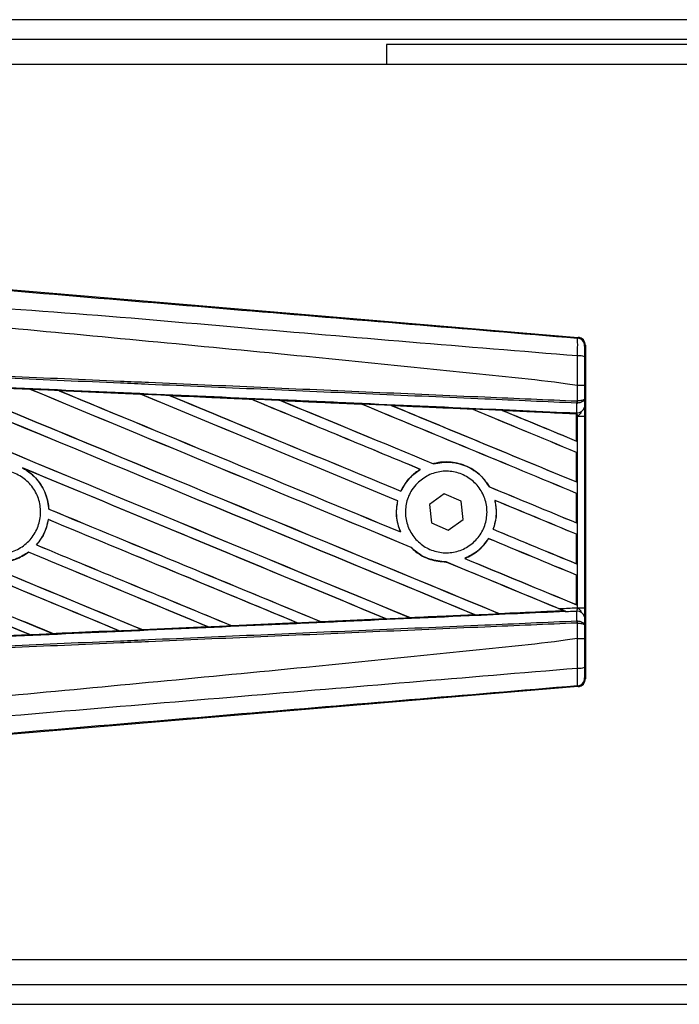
# Model space of a CAD drawing. Header units: millimetres. Extents: x 0 to 420, y 0 to 297.
# Tile 7 of 16: x 59.01 to 61.24, y 215.34 to 218.66. Entities that reach past the tile are written whole.
import ezdxf

# ---------------------------------------------------------------- set-up
doc = ezdxf.new("R2010")
doc.units = ezdxf.units.MM

msp = doc.modelspace()

# ---------------------------------------------------------------- linework, layer by layer
at = {"color": 7, "linetype": 'Continuous', "lineweight": 25}
for p, q in [((221.17119, 218.65888), (57.90592, 218.65888)), ((221.06241, 218.59186), (58.13749, 218.59186)), ((60.25181, 218.5751), (60.25181, 218.50807)), ((219.77244, 218.5751), (60.25181, 218.5751)), ((66.45166, 218.50807), (57.90592, 218.50807)), ((58.90952, 217.75602), (60.89736, 217.58841)), ((60.89474, 217.586), (60.89736, 217.58841)), ((60.92192, 217.56169), (60.9193, 217.55929)), ((60.92192, 217.56169), (60.92192, 216.43831)), ((58.77423, 217.42568), (59.05007, 217.41349)), ((59.05007, 217.41349), (59.05015, 217.41345)), ((59.0505, 217.41315), (59.05015, 217.41345)), ((60.89482, 217.42575), (60.89484, 217.42575)), ((60.89482, 217.3741), (60.89482, 217.42575)), ((60.91891, 217.42569), (60.91891, 217.38103)), ((59.1471, 217.40919), (59.42234, 217.39697)), ((59.14723, 217.40914), (59.1471, 217.40919)), ((59.14723, 217.40914), (59.1484, 217.40881)), ((59.42234, 217.39697), (59.4225, 217.3969)), ((59.42284, 217.39661), (59.4225, 217.3969)), ((59.52052, 217.39253), (59.52029, 217.39262)), ((59.52052, 217.39253), (59.52167, 217.39221)), ((59.79495, 217.38026), (59.52052, 217.39253)), ((59.79466, 217.3804), (59.79495, 217.38026)), ((59.79529, 217.37998), (59.79495, 217.38026)), ((60.91891, 217.38103), (60.91915, 217.3537)), ((59.89418, 217.37582), (59.89376, 217.37597)), ((59.89418, 217.37582), (59.8953, 217.3755)), ((60.16784, 217.36326), (60.16752, 217.36353)), ((60.2682, 217.359), (60.26928, 217.35869)), ((60.5405, 217.34645), (60.54019, 217.34671)), ((60.89315, 217.36697), (60.89484, 217.367)), ((60.89344, 217.3347), (60.89315, 217.36697)), ((60.89376, 217.37409), (60.89482, 217.3741)), ((60.89195, 217.33075), (60.64259, 217.34207)), ((60.64259, 217.34207), (60.64362, 217.34178)), ((60.89183, 217.33052), (60.89195, 217.33075)), ((60.89183, 217.33052), (60.89183, 217.2392)), ((60.89198, 217.33129), (60.89195, 217.33075)), ((60.89198, 217.32284), (60.89198, 217.33129)), ((60.89198, 217.23898), (60.89198, 217.32284)), ((60.89517, 217.3227), (60.89198, 217.32284)), ((60.89201, 217.33371), (60.89202, 217.33476)), ((60.89202, 217.33476), (60.89344, 217.3347)), ((60.89517, 216.6773), (60.89517, 217.3227)), ((60.89517, 217.3227), (60.91926, 217.3227)), ((60.91926, 217.3227), (60.91926, 216.6773)), ((60.89183, 217.2392), (60.89198, 217.23898)), ((60.89198, 217.2007), (60.89183, 217.2006)), ((60.89183, 217.2006), (60.89183, 217.10136)), ((60.89198, 217.10114), (60.89198, 217.2007)), ((59.02427, 217.1485), (59.02791, 217.14683)), ((60.40983, 217.16258), (60.40962, 217.16283)), ((60.36494, 217.14363), (60.36543, 217.14358)), ((60.59894, 217.08457), (60.59861, 217.08454)), ((60.89183, 217.10136), (60.89198, 217.10114)), ((60.30017, 217.07008), (60.29996, 217.07032)), ((60.44602, 217.06153), (60.39616, 217.02483)), ((60.50274, 217.03671), (60.44602, 217.06153)), ((60.89198, 217.06286), (60.89183, 217.06276)), ((60.89183, 217.06276), (60.89183, 216.96351)), ((60.89198, 216.96329), (60.89198, 217.06286)), ((60.28879, 217.03739), (60.28909, 217.03742)), ((60.39616, 217.02483), (60.40302, 216.96329)), ((60.5096, 216.97517), (60.50274, 217.03671)), ((60.61675, 217.03927), (60.61712, 217.03896)), ((59.1133, 217.00981), (59.11301, 217.00977)), ((59.11136, 216.97456), (59.11162, 216.97429)), ((60.40302, 216.96329), (60.45974, 216.93847)), ((60.45974, 216.93847), (60.5096, 216.97517)), ((60.89183, 216.96351), (60.89198, 216.96329)), ((60.2989, 216.93276), (60.29843, 216.93312)), ((60.61126, 216.94163), (60.61094, 216.94161)), ((60.89198, 216.92502), (60.89183, 216.92492)), ((60.89183, 216.92492), (60.89183, 216.82567)), ((60.89198, 216.82545), (60.89198, 216.92502)), ((59.07198, 216.88907), (59.07159, 216.88908)), ((60.59547, 216.91027), (60.59566, 216.91003)), ((59.04468, 216.86436), (59.04486, 216.86413)), ((60.33399, 216.88079), (60.33443, 216.88076)), ((60.45253, 216.83175), (60.45285, 216.83146)), ((60.51545, 216.8434), (60.51486, 216.84348)), ((60.89183, 216.82567), (60.89198, 216.82545)), ((60.89198, 216.78718), (60.89183, 216.78708)), ((60.89183, 216.78708), (60.89183, 216.68783)), ((60.89198, 216.68761), (60.89198, 216.78718)), ((60.89183, 216.68783), (60.89198, 216.68761)), ((60.54851, 216.65392), (60.54935, 216.6537)), ((60.63156, 216.65743), (60.63131, 216.65766)), ((60.63156, 216.65743), (60.84869, 216.66728)), ((60.84788, 216.66749), (60.84869, 216.66728)), ((60.85741, 216.66373), (60.85524, 216.66462)), ((60.89315, 216.63303), (60.89344, 216.6653)), ((60.89517, 216.6773), (60.91926, 216.6773)), ((59.72966, 216.61681), (59.72939, 216.61707)), ((59.72987, 216.61671), (59.72966, 216.61681)), ((59.95047, 216.62656), (59.72987, 216.61671)), ((59.94921, 216.62692), (59.9501, 216.62669)), ((59.9501, 216.62669), (59.95047, 216.62656)), ((60.03035, 216.6303), (60.03009, 216.63055)), ((60.03069, 216.63014), (60.03035, 216.6303)), ((60.25037, 216.63996), (60.03069, 216.63014)), ((60.24895, 216.64039), (60.24982, 216.64018)), ((60.33098, 216.64384), (60.33072, 216.64408)), ((60.89315, 216.63303), (60.89484, 216.633)), ((60.89482, 216.6259), (60.89376, 216.62591)), ((60.89482, 216.57425), (60.89482, 216.6259)), ((60.91915, 216.6463), (60.91891, 216.61897)), ((60.91891, 216.61897), (60.91891, 216.57431)), ((59.04992, 216.58651), (58.8273, 216.57666)), ((59.04889, 216.58678), (59.04983, 216.58654)), ((59.04983, 216.58654), (59.04992, 216.58651)), ((59.12811, 216.59001), (59.12783, 216.59028)), ((59.12811, 216.59001), (59.35011, 216.59987)), ((59.12819, 216.58997), (59.12811, 216.59001)), ((59.34918, 216.60011), (59.35011, 216.59987)), ((59.35011, 216.59987), (59.35026, 216.59982)), ((59.42892, 216.60338), (59.42864, 216.60365)), ((59.42892, 216.60338), (59.6502, 216.61326)), ((59.42904, 216.60332), (59.42892, 216.60338)), ((59.65043, 216.61317), (59.42904, 216.60332)), ((59.64929, 216.61349), (59.6502, 216.61326)), ((59.6502, 216.61326), (59.65043, 216.61317)), ((60.89484, 216.57425), (60.89482, 216.57425)), ((60.9193, 216.44071), (60.92192, 216.43831)), ((60.89736, 216.41159), (58.90952, 216.24398)), ((60.89736, 216.41159), (60.89474, 216.414)), ((57.90592, 215.49193), (66.45166, 215.49193)), ((58.13749, 215.40814), (220.22852, 215.40814)), ((57.90592, 215.34112), (221.17119, 215.34112))]:
    msp.add_line(p, q, dxfattribs=at)
for centre, radius, start, end in [((60.89249, 217.55929), 0.02681, 0.00461, 85.17567), ((60.9004, 217.46372), 0.06233, 72.68242, 94.90681), ((60.81894, 217.37689), 0.07487, 352.38146, 357.85676), ((60.89584, 217.35834), 0.02376, 264.18694, 348.74615), ((60.82064, 217.37028), 0.07427, 357.47222, 2.94403), ((60.89584, 216.64166), 0.02376, 11.25385, 95.81306), ((60.81894, 216.62311), 0.07487, 2.14324, 7.61854), ((60.82064, 216.62972), 0.07427, 357.05597, 2.52778), ((60.9004, 216.53628), 0.06233, 265.09319, 287.31758), ((60.89249, 216.44071), 0.02681, 274.82433, 359.99539)]:
    msp.add_arc(centre, radius, start, end, dxfattribs=at)
for centre, major_axis, ratio, start_param, end_param in [((60.8951, 217.56169), (0.01974, 0.01815), 0.9999298, 5.5398822, 7.0264884), ((57.97592, 217.88995), (28.74705, -11.90832), 0.0080625, 4.73054, 4.7977625), ((57.97592, 217.88995), (28.73029, -11.90138), 0.0080625, 4.7305916, 4.797783), ((57.97592, 217.44922), (28.74705, -11.90832), 0.0080625, 1.4844685, 1.5497155), ((57.97592, 217.44922), (28.73029, -11.90138), 0.0080625, 1.4844738, 1.5496877), ((57.97592, 218.02779), (28.74705, -11.90832), 0.0080625, 4.7435023, 4.8082676), ((57.97592, 218.02779), (28.73029, -11.90138), 0.0080625, 4.7435622, 4.8082852), ((57.97592, 216.95845), (28.73044, -1.25478), 0.0174384, 1.534147, 1.5437245), ((57.97592, 217.58706), (28.74705, -11.90832), 0.0080625, 1.4920007, 1.5367618), ((57.97592, 217.58706), (28.73029, -11.90138), 0.0080625, 1.491968, 1.5367252), ((57.97592, 218.16563), (28.74705, -11.90832), 0.0080625, 4.7564808, 4.7966243), ((57.97592, 218.16563), (28.73029, -11.90138), 0.0080625, 4.7565498, 4.7966551), ((57.97592, 216.95845), (28.73044, -1.25478), 0.0174384, 1.5211746, 1.5307369), ((57.97592, 217.72491), (28.74705, -11.90832), 0.0080625, 1.4935829, 1.5237995), ((57.97592, 217.72491), (28.73029, -11.90138), 0.0080625, 1.4935466, 1.5237528), ((57.97592, 218.30347), (28.74705, -11.90832), 0.0080625, 4.7694771, 4.7966686), ((57.97592, 218.30347), (28.73029, -11.90138), 0.0080625, 4.7695567, 4.7967086), ((57.97592, 216.95845), (28.73044, -1.25478), 0.0174384, 1.50819, 1.5177301), ((57.97592, 217.86275), (28.74705, -11.90832), 0.0080625, 1.4909186, 1.510827), ((57.97592, 217.86275), (28.73029, -11.90138), 0.0080625, 1.490887, 1.5107682), ((57.97592, 218.44131), (28.74705, -11.90832), 0.0080625, 4.7824925, 4.8004965), ((57.97592, 218.44131), (28.73029, -11.90138), 0.0080625, 4.7825851, 4.8005386), ((57.97592, 216.95845), (28.73044, -1.25478), 0.0174384, 1.495191, 1.5047017), ((57.97592, 218.00059), (28.74705, -11.90832), 0.0080625, 1.4725233, 1.4978432), ((57.97592, 218.00059), (28.73029, -11.90138), 0.0080625, 1.472469, 1.4977693), ((57.97592, 218.57915), (28.74705, -11.90832), 0.0080625, 4.7955283, 4.8173417), ((57.97592, 218.57915), (28.73029, -11.90138), 0.0080625, 4.7956373, 4.817396), ((57.97592, 216.95845), (28.73044, -1.25478), 0.0174384, 1.4821755, 1.4916495), ((57.97592, 218.13843), (28.74705, -11.90832), 0.0080625, 1.4725233, 1.4848473), ((57.97592, 218.13843), (28.73029, -11.90138), 0.0080625, 1.472469, 1.4847537), ((57.97592, 218.71699), (28.74705, -11.90832), 0.0080625, 4.8085854, 4.8173417), ((57.97592, 218.71699), (28.73029, -11.90138), 0.0080625, 4.8087157, 4.817396), ((57.97592, 216.95845), (28.73044, -1.25478), 0.0174384, 1.4698908, 1.478571), ((57.97592, 217.47642), (28.73029, -11.90138), 0.0080625, 4.7157288, 4.7663143), ((57.97592, 217.47642), (28.74705, -11.90832), 0.0080625, 4.7157288, 4.7662988), ((57.97592, 217.31138), (28.74705, -11.90832), 0.0080625, 1.4949342, 1.5376601), ((57.97592, 217.31138), (28.73029, -11.90138), 0.0080625, 1.4949375, 1.5375119), ((57.97592, 216.89786), (28.74705, -11.90832), 0.0080625, 1.5263102, 1.5671512), ((57.97592, 216.89786), (28.73029, -11.90138), 0.0080625, 1.5263198, 1.5671374), ((57.97592, 218.44131), (28.74705, -11.90832), 0.0080625, 4.8070888, 4.8173417), ((57.97592, 218.44131), (28.73029, -11.90138), 0.0080625, 4.8071536, 4.817396), ((57.97592, 217.86275), (28.74705, -11.90832), 0.0080625, 1.4725233, 1.4821426), ((57.97592, 217.86275), (28.73029, -11.90138), 0.0080625, 1.472469, 1.4820756), ((57.97592, 217.33858), (28.74705, -11.90832), 0.0080625, 4.7227138, 4.7558224), ((57.97592, 217.33858), (28.73029, -11.90138), 0.0080625, 4.7227276, 4.7558335), ((57.97592, 217.75211), (28.74705, -11.90832), 0.0080625, 4.7552941, 4.7872672), ((57.97592, 217.75211), (28.73029, -11.90138), 0.0080625, 4.7553273, 4.7872878), ((57.97592, 217.17354), (28.74705, -11.90832), 0.0080625, 1.5053953, 1.5346283), ((57.97592, 217.17354), (28.73029, -11.90138), 0.0080625, 1.505399, 1.5345964), ((57.97592, 216.76002), (28.74705, -11.90832), 0.0080625, 1.5367672, 1.5671512), ((57.97592, 216.76002), (28.73029, -11.90138), 0.0080625, 1.5367814, 1.5671374), ((57.97592, 218.30347), (28.74705, -11.90832), 0.0080625, 4.8075194, 4.8173417), ((57.97592, 218.30347), (28.73029, -11.90138), 0.0080625, 4.8075844, 4.817396), ((57.97592, 217.61426), (28.74705, -11.90832), 0.0080625, 4.7538521, 4.7767798), ((57.97592, 217.61426), (28.73029, -11.90138), 0.0080625, 4.7538879, 4.7767986), ((57.97592, 217.72491), (28.74705, -11.90832), 0.0080625, 1.4725233, 1.482886), ((57.97592, 217.72491), (28.73029, -11.90138), 0.0080625, 1.472469, 1.4828257), ((57.97592, 217.0357), (28.74705, -11.90832), 0.0080625, 1.5158534, 1.5369497), ((57.97592, 217.0357), (28.73029, -11.90138), 0.0080625, 1.5158593, 1.5369218), ((57.97592, 217.58706), (28.74705, -11.90832), 0.0080625, 1.4746438, 1.4878779), ((57.97592, 217.58706), (28.73029, -11.90138), 0.0080625, 1.4740067, 1.4878161), ((57.97592, 218.16563), (28.74705, -11.90832), 0.0080625, 4.8041637, 4.8173417), ((57.97592, 218.16563), (28.73029, -11.90138), 0.0080625, 4.8042359, 4.817396), ((57.97592, 217.04155), (28.73044, 1.25478), 0.0174384, 4.7936815, 4.8012897), ((57.97592, 217.04155), (28.73044, 1.25478), 0.0174384, 4.8041838, 4.8117568), ((57.97592, 217.58706), (28.74705, -11.90832), 0.0080625, 1.4739962, 1.4746438), ((57.97592, 217.04155), (28.73044, 1.25478), 0.0174384, 4.7726972, 4.7803646), ((57.97592, 217.04155), (28.73044, 1.25478), 0.0174384, 4.7831864, 4.790826), ((57.97592, 217.04155), (28.73044, 1.25478), 0.0174384, 4.7412538, 4.7489822), ((57.97592, 217.04155), (28.73044, 1.25478), 0.0174384, 4.7517321, 4.7594438), ((57.97592, 217.04155), (28.73044, 1.25478), 0.0174384, 4.7622128, 4.7699042), ((60.8951, 216.43831), (0.01974, -0.01815), 0.9999298, 5.5398822, 7.0264884)]:
    msp.add_ellipse(centre, major_axis=major_axis, ratio=ratio, start_param=start_param, end_param=end_param, dxfattribs=at)
for points, knots in [([(57.98141, 217.83035), (58.17947, 217.81366), (58.57561, 217.78028), (59.16964, 217.73036), (59.94344, 217.66546), (60.51778, 217.61749), (60.89474, 217.586)], [0, 0, 0, 0, 0.2036202, 0.4072406, 0.6109477, 1, 1, 1, 1]), ([(60.89507, 217.52582), (60.51768, 217.55666), (59.9425, 217.60367), (59.16745, 217.67363), (58.57181, 217.70804), (58.17535, 217.78063), (57.9764, 217.77062), (57.9764, 217.77062)], [0, 0, 0, 0, 0.3887669, 0.5925279, 0.7962893, 0.9999993, 1, 1, 1, 1]), ([(60.89482, 217.42575), (60.88356, 217.42756), (60.81408, 217.43871), (60.50925, 217.46974), (59.88293, 217.53441), (58.9793, 217.61952), (58.31051, 217.68138), (57.97592, 217.71233)], [0, 0, 0, 0, 0.0117013, 0.0722088, 0.3141935, 0.6568871, 1, 1, 1, 1]), ([(60.89507, 217.52582), (60.89526, 217.53319), (60.89564, 217.54792), (60.89579, 217.56662), (60.89559, 217.57999), (60.89517, 217.58539), (60.89483, 217.58587), (60.89474, 217.586)], [0, 0, 0, 0, 0.2296881, 0.4595969, 0.6887793, 0.9180889, 1, 1, 1, 1]), ([(60.9193, 217.55929), (60.91928, 217.55922), (60.91923, 217.55895), (60.91914, 217.55574), (60.91904, 217.54774), (60.91897, 217.53651), (60.91896, 217.52765), (60.91895, 217.52322)], [0, 0, 0, 0, 0.0821077, 0.3116546, 0.5407071, 0.7703697, 1, 1, 1, 1]), ([(60.89484, 217.42575), (60.89486, 217.43456), (60.89492, 217.46798), (60.89501, 217.50129), (60.89507, 217.52582)], [0, 0, 0, 0, 0.2638842, 1, 1, 1, 1]), ([(60.91895, 217.52322), (60.91893, 217.4993), (60.91891, 217.46683), (60.91891, 217.43426), (60.91891, 217.42569)], [0, 0, 0, 0, 0.7365741, 1, 1, 1, 1]), ([(60.89315, 217.36697), (60.78963, 217.37148), (60.56051, 217.38148), (60.20521, 217.39697), (59.82733, 217.41345), (59.54362, 217.42583), (59.25989, 217.4382), (58.97617, 217.45058), (58.51662, 217.47062), (58.1831, 217.48517), (57.97579, 217.49421)], [0, 0, 0, 0, 0.1067875, 0.2363437, 0.3660007, 0.4956801, 0.5280685, 0.6576247, 0.7871808, 1, 1, 1, 1]), ([(57.9761, 217.50132), (58.18343, 217.49228), (58.51699, 217.47774), (58.97658, 217.45769), (59.26033, 217.44532), (59.54409, 217.43295), (59.82783, 217.42058), (60.20574, 217.4041), (60.56108, 217.3886), (60.79023, 217.37861), (60.89376, 217.37409)], [0, 0, 0, 0, 0.2128192, 0.3423754, 0.4719316, 0.50432, 0.6339994, 0.7636564, 0.8932125, 1, 1, 1, 1]), ([(57.97446, 217.46371), (58.01154, 217.46209), (58.19697, 217.45399), (58.53073, 217.43935), (58.9756, 217.41972), (59.42021, 217.39997), (59.79042, 217.38343), (60.16033, 217.36682), (60.50301, 217.35137), (60.77131, 217.33919), (60.89201, 217.33371)], [0, 0, 0, 0, 0.0380636, 0.1903223, 0.342581, 0.4948397, 0.6470984, 0.723226, 0.8754847, 1, 1, 1, 1]), ([(59.05015, 217.41345), (59.02516, 217.41456), (58.93322, 217.41863), (58.84126, 217.42269), (58.7743, 217.42565)], [0, 0, 0, 0, 0.2718129, 1, 1, 1, 1]), ([(59.1471, 217.40919), (59.14209, 217.40941), (59.11703, 217.41052), (59.08469, 217.41196), (59.05736, 217.41317), (59.05007, 217.41349)], [0, 0, 0, 0, 0.1549567, 0.7747838, 1, 1, 1, 1]), ([(60.91891, 217.42569), (60.91887, 217.42569), (60.91871, 217.4257), (60.91664, 217.42571), (60.91126, 217.42573), (60.90374, 217.42574), (60.89781, 217.42575), (60.89484, 217.42575)], [0, 0, 0, 0, 0.0716067, 0.3068114, 0.5378745, 0.7689372, 1, 1, 1, 1]), ([(59.4225, 217.3969), (59.42155, 217.39694), (59.32982, 217.40103), (59.23805, 217.40511), (59.14723, 217.40914)], [0, 0, 0, 0, 0.0102907, 1, 1, 1, 1]), ([(59.52029, 217.39262), (59.51528, 217.39284), (59.49023, 217.39396), (59.45758, 217.39541), (59.42994, 217.39664), (59.42234, 217.39697)], [0, 0, 0, 0, 0.1534731, 0.767366, 1, 1, 1, 1]), ([(59.52029, 217.39262), (59.57447, 217.39021), (59.64979, 217.38685), (59.74124, 217.38278), (59.77851, 217.38112), (59.79466, 217.3804)], [0, 0, 0, 0, 0.5923667, 0.823393, 1, 1, 1, 1]), ([(59.89376, 217.37597), (59.88875, 217.3762), (59.86371, 217.37732), (59.83068, 217.37879), (59.80265, 217.38004), (59.79466, 217.3804)], [0, 0, 0, 0, 0.1516201, 0.7581009, 1, 1, 1, 1]), ([(60.91891, 217.38103), (60.91891, 217.38101), (60.91889, 217.38062), (60.91845, 217.37945), (60.91596, 217.37763), (60.91048, 217.37584), (60.90327, 217.37455), (60.89765, 217.37425), (60.89482, 217.3741)], [0, 0, 0, 0, 0.0053156, 0.1176999, 0.3508535, 0.5700679, 0.7835799, 1, 1, 1, 1]), ([(60.91891, 217.38103), (60.91891, 217.38099), (60.91889, 217.3802), (60.91846, 217.37783), (60.91597, 217.37415), (60.9105, 217.37054), (60.9033, 217.36792), (60.89767, 217.36731), (60.89484, 217.367)], [0, 0, 0, 0, 0.0053156, 0.1176999, 0.3508535, 0.5700679, 0.7835799, 1, 1, 1, 1]), ([(59.89376, 217.37597), (59.91293, 217.37512), (59.95667, 217.37317), (60.02596, 217.37007), (60.09787, 217.36686), (60.1452, 217.36474), (60.167, 217.36377)], [0, 0, 0, 0, 0.2103832, 0.4801439, 0.7606264, 1, 1, 1, 1]), ([(60.16752, 217.36353), (60.14024, 217.36476), (60.04915, 217.36886), (59.95802, 217.37295), (59.89418, 217.37582)], [0, 0, 0, 0, 0.2994906, 1, 1, 1, 1]), ([(60.26749, 217.35927), (60.26249, 217.35949), (60.23746, 217.36061), (60.20397, 217.36211), (60.17547, 217.36339), (60.167, 217.36377)], [0, 0, 0, 0, 0.14942534, 0.747127, 1, 1, 1, 1]), ([(60.167, 217.36377), (60.16719, 217.36368), (60.16746, 217.36356), (60.1675, 217.36354), (60.16752, 217.36353)], [0, 0, 0, 0, 0.6976298, 1, 1, 1, 1]), ([(60.26749, 217.35927), (60.29524, 217.35803), (60.35303, 217.35544), (60.44217, 217.35145), (60.50503, 217.34863), (60.53785, 217.34716), (60.53931, 217.3471)], [0, 0, 0, 0, 0.3060679, 0.6376123, 0.9838287, 1, 1, 1, 1]), ([(60.2682, 217.359), (60.26811, 217.35903), (60.26798, 217.35908), (60.26761, 217.35922), (60.26749, 217.35927)], [0, 0, 0, 0, 0.6753525, 1, 1, 1, 1]), ([(60.54019, 217.34671), (60.53647, 217.34688), (60.44585, 217.35098), (60.35517, 217.35507), (60.2682, 217.359)], [0, 0, 0, 0, 0.040966, 1, 1, 1, 1]), ([(60.64145, 217.34252), (60.63645, 217.34274), (60.61144, 217.34386), (60.5774, 217.34539), (60.54835, 217.34669), (60.53931, 217.3471)], [0, 0, 0, 0, 0.1469211, 0.7346058, 1, 1, 1, 1]), ([(60.53931, 217.3471), (60.53958, 217.34698), (60.54004, 217.34678), (60.54014, 217.34673), (60.54019, 217.34671)], [0, 0, 0, 0, 0.5692261, 1, 1, 1, 1]), ([(60.91915, 217.3537), (60.91918, 217.34921), (60.91924, 217.34085), (60.91926, 217.32927), (60.91926, 217.32353), (60.91926, 217.3227)], [0, 0, 0, 0, 0.4975078, 0.9271867, 1, 1, 1, 1]), ([(60.64145, 217.34252), (60.67306, 217.3411), (60.74071, 217.33807), (60.82422, 217.33432), (60.87611, 217.332), (60.89198, 217.33129)], [0, 0, 0, 0, 0.3784171, 0.8098591, 1, 1, 1, 1]), ([(60.64259, 217.34207), (60.64248, 217.34211), (60.64228, 217.34219), (60.6417, 217.34242), (60.64145, 217.34252)], [0, 0, 0, 0, 0.5548092, 1, 1, 1, 1]), ([(60.89198, 217.32284), (60.89198, 217.32504), (60.89198, 217.32913), (60.89201, 217.33294), (60.89202, 217.33452), (60.89202, 217.33476)], [0, 0, 0, 0, 0.4979723, 0.9247743, 1, 1, 1, 1]), ([(60.89201, 217.33371), (60.892, 217.33299), (60.89199, 217.33199), (60.89198, 217.33145), (60.89198, 217.33129)], [0, 0, 0, 0, 0.7081808, 1, 1, 1, 1]), ([(60.89517, 217.3227), (60.89515, 217.32302), (60.89499, 217.32525), (60.8945, 217.32975), (60.89381, 217.33296), (60.89344, 217.3347)], [0, 0, 0, 0, 0.0718682, 0.4987863, 1, 1, 1, 1]), ([(60.89517, 217.3227), (60.89522, 217.32274), (60.89721, 217.32432), (60.90215, 217.32831), (60.90639, 217.33296), (60.90896, 217.33577)], [0, 0, 0, 0, 0.0099417, 0.4001815, 1, 1, 1, 1]), ([(59.02427, 217.1485), (59.0341, 217.14245), (59.06004, 217.12649), (59.09213, 217.08768), (59.1095, 217.0444), (59.11221, 217.01769), (59.11301, 217.00977)], [0, 0, 0, 0, 0.2012869, 0.5312186, 0.8609815, 1, 1, 1, 1]), ([(60.59894, 217.08457), (60.59001, 217.09742), (60.57026, 217.12584), (60.52462, 217.15599), (60.4692, 217.17105), (60.42968, 217.16808), (60.41049, 217.16306), (60.40962, 217.16283)], [0, 0, 0, 0, 0.2124905, 0.4699569, 0.7284596, 0.9876644, 1, 1, 1, 1]), ([(60.40983, 217.16258), (60.4286, 217.16566), (60.46622, 217.17183), (60.52223, 217.15658), (60.56892, 217.12693), (60.58924, 217.09792), (60.59861, 217.08454)], [0, 0, 0, 0, 0.2586156, 0.5182547, 0.7778659, 1, 1, 1, 1]), ([(58.8457, 217.10003), (58.85805, 217.11007), (58.88274, 217.13013), (58.92976, 217.14252), (58.97767, 217.13965), (59.02208, 217.12081), (59.05772, 217.08839), (59.08061, 217.04599), (59.08817, 216.99842), (59.07957, 216.95105), (59.05578, 216.9092), (59.01949, 216.87757), (58.97476, 216.85972), (58.92662, 216.85769), (58.88051, 216.87171), (58.84165, 216.90022), (58.81444, 216.93997), (58.80189, 216.98652), (58.80559, 217.0344), (58.82205, 217.07349), (58.83913, 217.09266), (58.8457, 217.10003)], [0, 0, 0, 0, 0.0537008, 0.107401, 0.161118, 0.214849, 0.268575, 0.3222758, 0.3759418, 0.429583, 0.4832243, 0.5368906, 0.5905915, 0.6443177, 0.6980486, 0.7517655, 0.8054595, 0.8591318, 0.9127903, 0.9664454, 1, 1, 1, 1]), ([(59.1133, 217.00981), (59.11303, 217.01334), (59.11128, 217.03569), (59.0989, 217.07589), (59.0681, 217.11987), (59.04013, 217.13863), (59.02791, 217.14683)], [0, 0, 0, 0, 0.0633447, 0.4007335, 0.7381907, 1, 1, 1, 1]), ([(60.36494, 217.14363), (60.36336, 217.14263), (60.35167, 217.13528), (60.32638, 217.11429), (60.30817, 217.08811), (60.30012, 217.07067), (60.29996, 217.07032)], [0, 0, 0, 0, 0.0566586, 0.4186058, 0.988574, 1, 1, 1, 1]), ([(60.30017, 217.07008), (60.30951, 217.08656), (60.32612, 217.11584), (60.35347, 217.13514), (60.36543, 217.14358)], [0, 0, 0, 0, 0.5628369, 1, 1, 1, 1]), ([(60.35478, 217.09651), (60.36674, 217.10647), (60.39066, 217.12638), (60.43649, 217.13902), (60.48339, 217.13674), (60.52708, 217.11874), (60.56227, 217.08731), (60.58501, 217.04602), (60.59276, 216.99965), (60.58478, 216.95342), (60.56203, 216.91246), (60.52701, 216.88126), (60.48357, 216.86334), (60.43652, 216.86081), (60.39122, 216.87407), (60.3529, 216.90163), (60.32593, 216.94029), (60.3133, 216.98566), (60.3165, 217.03237), (60.33215, 217.07052), (60.34851, 217.08931), (60.35478, 217.09651)], [0, 0, 0, 0, 0.053804, 0.1076031, 0.1615183, 0.2155014, 0.269422, 0.323168, 0.3767051, 0.4301008, 0.4834934, 0.5370217, 0.5907565, 0.6446694, 0.6986525, 0.7525749, 0.8063418, 0.8599294, 0.9133852, 0.9668046, 1, 1, 1, 1]), ([(60.28879, 217.03739), (60.28751, 217.03057), (60.28278, 217.00526), (60.28516, 216.96884), (60.29507, 216.94215), (60.29843, 216.93312)], [0, 0, 0, 0, 0.19606917, 0.72772298, 1, 1, 1, 1]), ([(60.2989, 216.93276), (60.29289, 216.95054), (60.28135, 216.9847), (60.28658, 217.02033), (60.28909, 217.03742)], [0, 0, 0, 0, 0.520389, 1, 1, 1, 1]), ([(60.61675, 217.03927), (60.61956, 217.0207), (60.62457, 216.9876), (60.6151, 216.95564), (60.61094, 216.94161)], [0, 0, 0, 0, 0.5610233, 1, 1, 1, 1]), ([(60.61126, 216.94163), (60.61379, 216.94959), (60.62203, 216.97549), (60.62316, 217.00935), (60.61826, 217.03337), (60.61712, 217.03896)], [0, 0, 0, 0, 0.25398407, 0.82643216, 1, 1, 1, 1]), ([(58.77814, 216.97469), (58.77888, 216.97049), (58.78289, 216.94772), (58.79969, 216.90815), (58.83813, 216.86528), (58.88881, 216.83748), (58.94558, 216.82827), (59.00051, 216.83702), (59.0308, 216.85553), (59.04486, 216.86413)], [0, 0, 0, 0, 0.037003, 0.2010348, 0.3650919, 0.5292097, 0.6934103, 0.8576873, 1, 1, 1, 1]), ([(59.04468, 216.86436), (59.03206, 216.85651), (59.00335, 216.83865), (58.95039, 216.82865), (58.89344, 216.83627), (58.84205, 216.86262), (58.80251, 216.90439), (58.78394, 216.94485), (58.77948, 216.96906), (58.77843, 216.97473)], [0, 0, 0, 0, 0.1286936, 0.2929509, 0.4572451, 0.621517, 0.7857166, 0.9498324, 1, 1, 1, 1]), ([(59.11136, 216.97456), (59.1069, 216.95612), (59.09931, 216.92481), (59.07967, 216.89949), (59.07159, 216.88908)], [0, 0, 0, 0, 0.58867165, 1, 1, 1, 1]), ([(59.07198, 216.88907), (59.0777, 216.89632), (59.09512, 216.91841), (59.10714, 216.94873), (59.11101, 216.97081), (59.11162, 216.97429)], [0, 0, 0, 0, 0.2914904, 0.8881008, 1, 1, 1, 1]), ([(60.59547, 216.91027), (60.58396, 216.8951), (60.56223, 216.86647), (60.53001, 216.85084), (60.51486, 216.84348)], [0, 0, 0, 0, 0.5295417, 1, 1, 1, 1]), ([(60.51545, 216.8434), (60.53128, 216.85121), (60.56329, 216.86701), (60.58479, 216.89559), (60.59566, 216.91003)], [0, 0, 0, 0, 0.4947316, 1, 1, 1, 1]), ([(60.33399, 216.88079), (60.33906, 216.8761), (60.35797, 216.85864), (60.39771, 216.83681), (60.43471, 216.83322), (60.45285, 216.83146)], [0, 0, 0, 0, 0.1573825, 0.5868292, 1, 1, 1, 1]), ([(60.45253, 216.83175), (60.43371, 216.83368), (60.39595, 216.83754), (60.35684, 216.85991), (60.33872, 216.87677), (60.33443, 216.88076)], [0, 0, 0, 0, 0.431457, 0.865462, 1, 1, 1, 1]), ([(60.85524, 216.66462), (60.74679, 216.6597), (60.49072, 216.64808), (60.16033, 216.63318), (59.79042, 216.61657), (59.42021, 216.60003), (58.9756, 216.58028), (58.53073, 216.56065), (58.19697, 216.54601), (58.01154, 216.53791), (57.97446, 216.53629)], [0, 0, 0, 0, 0.1133009, 0.26751, 0.3446127, 0.4988218, 0.6530308, 0.8072398, 0.9614489, 1, 1, 1, 1]), ([(60.33098, 216.64384), (60.39701, 216.64682), (60.46982, 216.6501), (60.54258, 216.6534), (60.54935, 216.6537)], [0, 0, 0, 0, 0.9070225, 1, 1, 1, 1]), ([(60.55016, 216.65339), (60.51743, 216.65192), (60.44456, 216.64866), (60.37166, 216.64539), (60.33151, 216.6436)], [0, 0, 0, 0, 0.4492129, 1, 1, 1, 1]), ([(60.54935, 216.6537), (60.54943, 216.65368), (60.54956, 216.65363), (60.54999, 216.65346), (60.55016, 216.65339)], [0, 0, 0, 0, 0.615701, 1, 1, 1, 1]), ([(60.55016, 216.65339), (60.55516, 216.65361), (60.58017, 216.65474), (60.60757, 216.65596), (60.62996, 216.65697), (60.63235, 216.65707)], [0, 0, 0, 0, 0.1825482, 0.9127414, 1, 1, 1, 1]), ([(60.63235, 216.65707), (60.6321, 216.65718), (60.63167, 216.65737), (60.63159, 216.65741), (60.63156, 216.65743)], [0, 0, 0, 0, 0.5769873, 1, 1, 1, 1]), ([(60.84985, 216.66682), (60.82391, 216.66566), (60.75143, 216.66241), (60.67891, 216.65916), (60.63235, 216.65707)], [0, 0, 0, 0, 0.3579755, 1, 1, 1, 1]), ([(60.83133, 216.67451), (60.84892, 216.67528), (60.8702, 216.67621), (60.89148, 216.67714), (60.89517, 216.6773)], [0, 0, 0, 0, 0.8265638, 1, 1, 1, 1]), ([(60.85741, 216.66373), (60.8517, 216.66609), (60.84306, 216.66965), (60.8343, 216.67328), (60.83133, 216.67451)], [0, 0, 0, 0, 0.6608732, 1, 1, 1, 1]), ([(60.84869, 216.66728), (60.84877, 216.66725), (60.84895, 216.66719), (60.84956, 216.66694), (60.84985, 216.66682)], [0, 0, 0, 0, 0.5174533, 1, 1, 1, 1]), ([(60.84985, 216.66682), (60.85077, 216.66645), (60.85238, 216.6658), (60.85438, 216.66498), (60.85524, 216.66462)], [0, 0, 0, 0, 0.5670555, 1, 1, 1, 1]), ([(60.89344, 216.6653), (60.89066, 216.66518), (60.87866, 216.66466), (60.86665, 216.66413), (60.85741, 216.66373)], [0, 0, 0, 0, 0.231001, 1, 1, 1, 1]), ([(60.89344, 216.6653), (60.8935, 216.66555), (60.89389, 216.66714), (60.89453, 216.67066), (60.89499, 216.67473), (60.89515, 216.67695), (60.89517, 216.6773)], [0, 0, 0, 0, 0.0771068, 0.5053181, 0.9215233, 1, 1, 1, 1]), ([(60.90896, 216.66423), (60.90639, 216.66704), (60.90215, 216.67169), (60.89721, 216.67568), (60.89522, 216.67726), (60.89517, 216.6773)], [0, 0, 0, 0, 0.5998185, 0.9900583, 1, 1, 1, 1]), ([(60.91926, 216.6773), (60.91926, 216.67158), (60.91924, 216.66096), (60.91919, 216.65105), (60.91915, 216.64693), (60.91915, 216.6463)], [0, 0, 0, 0, 0.4977123, 0.9237782, 1, 1, 1, 1]), ([(57.97579, 216.50579), (58.1831, 216.51483), (58.51662, 216.52938), (58.97617, 216.54942), (59.25989, 216.5618), (59.54362, 216.57417), (59.82733, 216.58655), (60.20521, 216.60303), (60.56051, 216.61852), (60.78963, 216.62852), (60.89315, 216.63303)], [0, 0, 0, 0, 0.2128192, 0.3423754, 0.4719315, 0.5043199, 0.6339993, 0.7636563, 0.8932125, 1, 1, 1, 1]), ([(60.89376, 216.62591), (60.79023, 216.62139), (60.56108, 216.6114), (60.20574, 216.5959), (59.82783, 216.57942), (59.54409, 216.56705), (59.26033, 216.55468), (58.97658, 216.54231), (58.51699, 216.52226), (58.18343, 216.50772), (57.9761, 216.49868)], [0, 0, 0, 0, 0.1067875, 0.2363437, 0.3660006, 0.49568, 0.5280684, 0.6576246, 0.7871807, 1, 1, 1, 1]), ([(59.65043, 216.61317), (59.65544, 216.6134), (59.68136, 216.61455), (59.70784, 216.61573), (59.72931, 216.61669), (59.72987, 216.61671)], [0, 0, 0, 0, 0.1891642, 0.9787735, 1, 1, 1, 1]), ([(59.72966, 216.61681), (59.77437, 216.61882), (59.84787, 216.62211), (59.92133, 216.6254), (59.9501, 216.62669)], [0, 0, 0, 0, 0.60839948, 1, 1, 1, 1]), ([(59.95047, 216.62656), (59.95548, 216.62678), (59.98222, 216.62798), (60.00896, 216.62917), (60.03069, 216.63014)], [0, 0, 0, 0, 0.1872412, 1, 1, 1, 1]), ([(60.03035, 216.6303), (60.04879, 216.63113), (60.12197, 216.63442), (60.19511, 216.63771), (60.24982, 216.64018)], [0, 0, 0, 0, 0.2520371, 1, 1, 1, 1]), ([(60.24982, 216.64018), (60.24989, 216.64015), (60.25, 216.64011), (60.2503, 216.63999), (60.25037, 216.63996)], [0, 0, 0, 0, 0.748666, 1, 1, 1, 1]), ([(60.25037, 216.63996), (60.25538, 216.64019), (60.28243, 216.6414), (60.30947, 216.64261), (60.33151, 216.6436)], [0, 0, 0, 0, 0.18503, 1, 1, 1, 1]), ([(60.33151, 216.6436), (60.33132, 216.64368), (60.33103, 216.64381), (60.33099, 216.64383), (60.33098, 216.64384)], [0, 0, 0, 0, 0.6973497, 1, 1, 1, 1]), ([(60.89482, 216.6259), (60.89765, 216.62575), (60.90327, 216.62545), (60.91048, 216.62416), (60.91596, 216.62237), (60.91845, 216.62055), (60.91889, 216.61938), (60.91891, 216.61899), (60.91891, 216.61897)], [0, 0, 0, 0, 0.2164201, 0.4299321, 0.6491465, 0.8823001, 0.9946844, 1, 1, 1, 1]), ([(60.89484, 216.633), (60.89767, 216.63269), (60.9033, 216.63208), (60.9105, 216.62946), (60.91597, 216.62585), (60.91846, 216.62217), (60.91889, 216.6198), (60.91891, 216.61901), (60.91891, 216.61897)], [0, 0, 0, 0, 0.2164201, 0.4299321, 0.6491465, 0.8823001, 0.9946844, 1, 1, 1, 1]), ([(58.82726, 216.57669), (58.87657, 216.57887), (58.95076, 216.58215), (59.02495, 216.58543), (59.04983, 216.58654)], [0, 0, 0, 0, 0.6645692, 1, 1, 1, 1]), ([(59.04992, 216.58651), (59.05493, 216.58673), (59.08102, 216.58788), (59.10711, 216.58904), (59.12819, 216.58997)], [0, 0, 0, 0, 0.1920833, 1, 1, 1, 1]), ([(59.35026, 216.59982), (59.28972, 216.59714), (59.21571, 216.59385), (59.14167, 216.59057), (59.12819, 216.58997)], [0, 0, 0, 0, 0.8178524, 1, 1, 1, 1]), ([(59.35026, 216.59982), (59.35527, 216.60005), (59.38153, 216.60121), (59.40779, 216.60238), (59.42904, 216.60332)], [0, 0, 0, 0, 0.1907829, 1, 1, 1, 1]), ([(60.89482, 216.57425), (60.88356, 216.57244), (60.81408, 216.56129), (60.50925, 216.53026), (59.88293, 216.46559), (58.9793, 216.38048), (58.31051, 216.31862), (57.97592, 216.28767)], [0, 0, 0, 0, 0.0117013, 0.0722088, 0.3141935, 0.6568871, 1, 1, 1, 1]), ([(60.89484, 216.57425), (60.89781, 216.57425), (60.90374, 216.57426), (60.91126, 216.57427), (60.91664, 216.57429), (60.91871, 216.5743), (60.91887, 216.57431), (60.91891, 216.57431)], [0, 0, 0, 0, 0.23106275, 0.46212549, 0.69318856, 0.92839331, 1, 1, 1, 1]), ([(60.89507, 216.47418), (60.89501, 216.49871), (60.89492, 216.53202), (60.89486, 216.56544), (60.89484, 216.57425)], [0, 0, 0, 0, 0.7361158, 1, 1, 1, 1]), ([(60.91891, 216.57431), (60.91891, 216.56574), (60.91891, 216.53317), (60.91893, 216.5007), (60.91895, 216.47678)], [0, 0, 0, 0, 0.2634259, 1, 1, 1, 1]), ([(57.9764, 216.22938), (57.9764, 216.22938), (58.17493, 216.24602), (58.57201, 216.27962), (59.1674, 216.32959), (59.94252, 216.39463), (60.51769, 216.44266), (60.89507, 216.47418)], [0, 0, 0, 0, 0.0000007, 0.2037107, 0.4074721, 0.6112331, 1, 1, 1, 1]), ([(60.89474, 216.414), (60.89498, 216.41482), (60.89545, 216.41647), (60.89576, 216.42822), (60.89572, 216.44531), (60.89542, 216.46182), (60.89514, 216.47168), (60.89507, 216.47418)], [0, 0, 0, 0, 0.23108965, 0.4626691, 0.69303153, 0.92227335, 1, 1, 1, 1]), ([(60.91895, 216.47678), (60.91895, 216.47527), (60.91896, 216.46935), (60.919, 216.45942), (60.91907, 216.44917), (60.91918, 216.44215), (60.91926, 216.44119), (60.9193, 216.44071)], [0, 0, 0, 0, 0.077747, 0.3068364, 0.5369565, 0.7685092, 1, 1, 1, 1]), ([(60.89474, 216.414), (60.51778, 216.38251), (59.94352, 216.33455), (59.16972, 216.26965), (58.5757, 216.21973), (58.17948, 216.18634), (57.98141, 216.16965)], [0, 0, 0, 0, 0.3890527, 0.5926729, 0.7963808, 1, 1, 1, 1])]:
    msp.add_open_spline(points, degree=3, knots=knots, dxfattribs=at)

doc.saveas('drawing.dxf')
